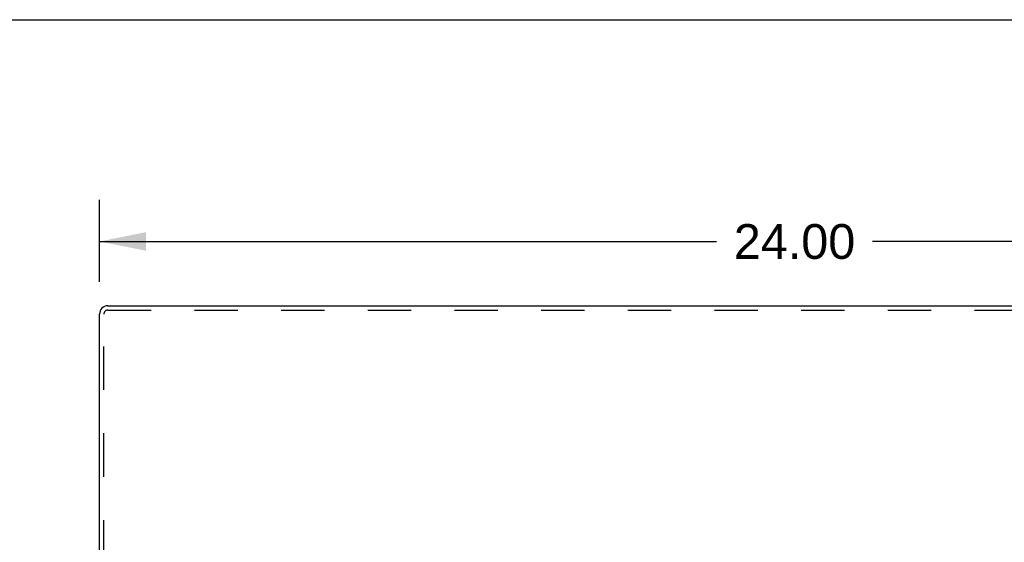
# Model space of a CAD drawing. Header units: inches. Extents: x 0 to 136, y 0 to 88.
# Tile 59 of 63: x 34 to 51, y 79 to 88. Entities that reach past the tile are written whole.
import ezdxf

# ---------------------------------------------------------------- set-up
doc = ezdxf.new("R2010")
doc.units = ezdxf.units.IN
doc.header["$LTSCALE"] = 7.48
doc.header["$MEASUREMENT"] = 0
doc.linetypes.add('HIDDEN', pattern=[0.2, 0.1, -0.1])
doc.layers.get('0').update_dxf_attribs({"linetype": 'CONTINUOUS'})
doc.layers.add('DEFAULT_2', color=8, linetype='HIDDEN')
doc.layers.add('DIMENSIONS', color=7, linetype='CONTINUOUS')
doc.styles.get("Standard").update_dxf_attribs({"font": 'arial.ttf'})
doc.dimstyles.new('DIMSTYLE_1', dxfattribs={"dimtxt": 0.6, "dimasz": 0.8, "dimexe": 0.09, "dimexo": 0.07, "dimgap": 0.0375, "dimtad": 0, "dimtih": 1, "dimtoh": 1, "dimzin": 4, "dimdsep": 46, "dimtxsty": 'Standard', "dimblk": '_FILLED', "dimblk1": '_FILLED', "dimblk2": '_FILLED', "dimcen": 0.09, "dimadec": 3, "dimazin": 1, "dimtfac": 1, "dimtdec": 3, "dimtofl": 0, "dimtmove": 0, "dimatfit": 3, "dimldrblk": '_FILLED', "dimfxl": 0, "dimtolj": 1, "dimtzin": 4, "dimarcsym": 0})

# ---------------------------------------------------------------- blocks, each defined once
blk = doc.blocks.new('_FILLED')
at = {"color": 0, "linetype": 'ByBlock'}
blk.add_solid([(0, 0), (-1, 0.2), (-1, -0.2)], dxfattribs=at)
blk = doc.blocks.new('*D8')
at = {"layer": 'DIMENSIONS', "color": 2, "linetype": 'Continuous'}
for p, q in [((35.378, 83.479), (35.378, 84.893)), ((59.378, 83.479), (59.378, 84.893)), ((35.378, 84.173), (46.03, 84.173)), ((59.378, 84.173), (48.727, 84.173))]:
    blk.add_line(p, q, dxfattribs=at)
at = {"layer": 'DIMENSIONS', "color": 2, "linetype": 'Continuous', "xscale": 0.8, "yscale": 0.8, "zscale": 0.8, "rotation": 180}
blk.add_blockref('_FILLED', (35.378, 84.173), dxfattribs=at)
at = {"layer": 'DIMENSIONS', "color": 2, "linetype": 'Continuous', "xscale": 0.8, "yscale": 0.8, "zscale": 0.8}
blk.add_blockref('_FILLED', (59.378, 84.173), dxfattribs=at)
at = {"layer": 'DIMENSIONS', "color": 2, "linetype": 'Continuous', "insert": (47.378, 84.473), "char_height": 0.6, "width": 2.09665, "attachment_point": 2, "line_spacing_factor": 0.9}
blk.add_mtext('24.00', dxfattribs=at)

msp = doc.modelspace()

# ---------------------------------------------------------------- linework, layer by layer
at = {"color": 7, "linetype": 'Continuous'}
msp.add_line((0, 88), (136, 88), dxfattribs=at)
at = {"color": 3, "linetype": 'Continuous'}
for p, q in [((35.523, 83.064), (59.233, 83.064)), ((35.378, 71.139), (35.378, 82.919))]:
    msp.add_line(p, q, dxfattribs=at)
msp.add_arc((35.523, 82.919), 0.145, 90, 180, dxfattribs=at)
at = {"layer": 'DEFAULT_2', "color": 8, "linetype": 'HIDDEN'}
for p, q in [((35.523, 82.989), (59.233, 82.989)), ((35.453, 71.139), (35.453, 82.919))]:
    msp.add_line(p, q, dxfattribs=at)
msp.add_arc((35.523, 82.919), 0.07, 90, 180, dxfattribs=at)

# ---------------------------------------------------------------- dimensions: what is measured, and where the dimension line sits
at = {"layer": 'DIMENSIONS', "color": 2, "linetype": 'Continuous'}
dim = msp.add_linear_dim(base=(59.378, 84.173), p1=(35.378, 84.963), p2=(59.378, 84.963), dimstyle='DIMSTYLE_1', dxfattribs=at)
dim.commit()
dim.dimension.update_dxf_attribs({"geometry": '*D8', "text_midpoint": (47.37, 84.169), "dimtype": 160})

doc.saveas('drawing.dxf')
